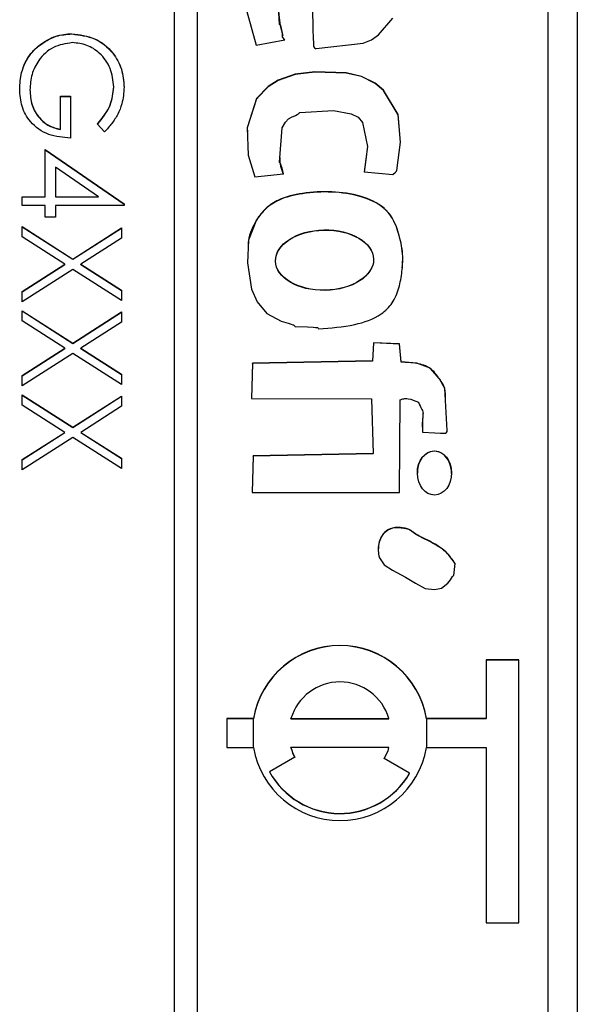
# Model space of a CAD drawing. Header units: millimetres. Extents: x 179 to 1996, y 94 to 1575.
# Tile 33 of 40: x 1774.96 to 1784.5, y 959.29 to 976.13. Entities that reach past the tile are written whole.
import ezdxf

# ---------------------------------------------------------------- set-up
doc = ezdxf.new("R2010")
doc.units = ezdxf.units.MM

msp = doc.modelspace()

# ---------------------------------------------------------------- linework, layer by layer
at = {"color": 7, "linetype": 'Continuous', "lineweight": 25}
for p, q in [((1784.504, 985.717), (1784.504, 937.536)), ((1777.604, 985.16), (1777.604, 925.217)), ((1778.004, 925.217), (1778.004, 985.16)), ((1784.004, 927.215), (1784.004, 983.162)), ((1775.855, 975.882), (1775.855, 975.887)), ((1779.008, 975.691), (1779.498, 975.784)), ((1779.46, 975.831), (1779.46, 975.826)), ((1775.282, 975.674), (1775.282, 975.678)), ((1775.135, 974.925), (1775.135, 974.929)), ((1776.573, 974.974), (1776.573, 974.978)), ((1775.658, 974.82), (1775.832, 974.82)), ((1775.658, 974.254), (1775.658, 974.82)), ((1775.658, 974.815), (1775.832, 974.815)), ((1775.832, 974.82), (1775.832, 974.101)), ((1775.658, 974.249), (1775.658, 974.254)), ((1776.414, 974.21), (1776.29, 974.341)), ((1775.396, 973.1), (1775.396, 973.905)), ((1775.396, 973.905), (1776.748, 972.978)), ((1775.396, 973.901), (1776.748, 972.974)), ((1780.894, 973.819), (1780.856, 973.518)), ((1776.309, 973.1), (1775.571, 973.606)), ((1775.571, 973.606), (1775.571, 973.1)), ((1778.983, 973.439), (1779.474, 973.488)), ((1780.856, 973.523), (1781.348, 973.482)), ((1775.004, 973.1), (1775.396, 973.1)), ((1775.004, 972.947), (1775.004, 973.1)), ((1775.004, 973.095), (1775.396, 973.095)), ((1775.396, 973.095), (1775.396, 973.1)), ((1775.571, 973.1), (1776.309, 973.1)), ((1775.571, 973.095), (1775.571, 973.1)), ((1775.571, 973.095), (1776.309, 973.095)), ((1776.309, 973.095), (1776.309, 973.1)), ((1775.396, 972.947), (1775.004, 972.947)), ((1775.396, 972.751), (1775.396, 972.947)), ((1775.571, 972.947), (1775.571, 972.751)), ((1776.748, 972.947), (1775.571, 972.947)), ((1776.748, 972.978), (1776.748, 972.947)), ((1775.571, 972.751), (1775.396, 972.751)), ((1779.012, 972.699), (1779.012, 972.704)), ((1775.004, 972.588), (1775.871, 972.033)), ((1775.004, 972.412), (1775.004, 972.588)), ((1775.004, 972.583), (1775.871, 972.029)), ((1775.871, 972.033), (1776.704, 972.566)), ((1775.871, 972.029), (1776.704, 972.562)), ((1776.704, 972.566), (1776.704, 972.39)), ((1775.734, 971.945), (1775.004, 972.412)), ((1776.704, 972.39), (1776.009, 971.945)), ((1775.871, 972.029), (1775.871, 972.033)), ((1775.004, 971.479), (1775.734, 971.945)), ((1775.004, 971.475), (1775.734, 971.941)), ((1775.871, 971.857), (1775.004, 971.303)), ((1775.734, 971.941), (1775.734, 971.945)), ((1776.704, 971.325), (1775.871, 971.857)), ((1776.009, 971.945), (1776.704, 971.501)), ((1776.009, 971.941), (1776.009, 971.945)), ((1776.009, 971.941), (1776.704, 971.496)), ((1775.004, 971.303), (1775.004, 971.479)), ((1776.704, 971.501), (1776.704, 971.325)), ((1775.004, 971.151), (1775.871, 970.596)), ((1775.004, 970.975), (1775.004, 971.151)), ((1775.004, 971.146), (1775.871, 970.592)), ((1775.871, 970.596), (1776.704, 971.129)), ((1775.871, 970.592), (1776.704, 971.125)), ((1776.704, 971.129), (1776.704, 970.953)), ((1775.734, 970.508), (1775.004, 970.975)), ((1776.704, 970.953), (1776.009, 970.508)), ((1775.004, 970.042), (1775.734, 970.508)), ((1775.004, 970.038), (1775.734, 970.504)), ((1775.734, 970.504), (1775.734, 970.508)), ((1775.871, 970.592), (1775.871, 970.596)), ((1776.009, 970.508), (1776.704, 970.064)), ((1776.009, 970.504), (1776.009, 970.508)), ((1776.009, 970.504), (1776.704, 970.059)), ((1781.016, 970.604), (1780.997, 970.292)), ((1781.016, 970.6), (1780.997, 970.287)), ((1781.463, 970.586), (1781.016, 970.604)), ((1781.016, 970.6), (1781.016, 970.604)), ((1781.463, 970.581), (1781.016, 970.6)), ((1781.488, 970.274), (1781.463, 970.586)), ((1781.463, 970.581), (1781.463, 970.586)), ((1781.488, 970.27), (1781.463, 970.581)), ((1775.871, 970.42), (1775.004, 969.866)), ((1776.704, 969.888), (1775.871, 970.42)), ((1778.944, 970.251), (1778.927, 969.649)), ((1778.944, 970.247), (1778.928, 969.649)), ((1780.997, 970.292), (1778.944, 970.251)), ((1780.997, 970.287), (1778.944, 970.247)), ((1778.944, 970.247), (1778.944, 970.251)), ((1780.997, 970.287), (1780.997, 970.292)), ((1781.488, 970.27), (1781.488, 970.274)), ((1775.004, 969.866), (1775.004, 970.042)), ((1776.704, 970.064), (1776.704, 969.888)), ((1775.004, 969.714), (1775.871, 969.159)), ((1775.004, 969.538), (1775.004, 969.714)), ((1775.004, 969.709), (1775.871, 969.155)), ((1775.871, 969.159), (1776.704, 969.692)), ((1775.871, 969.155), (1776.704, 969.688)), ((1776.704, 969.692), (1776.704, 969.516)), ((1775.734, 969.071), (1775.004, 969.538)), ((1776.704, 969.516), (1776.009, 969.071)), ((1778.927, 969.649), (1780.98, 969.645)), ((1780.98, 969.645), (1781.011, 968.709)), ((1781.463, 968.045), (1781.471, 969.627)), ((1781.86, 969.402), (1781.86, 969.407)), ((1775.871, 969.155), (1775.871, 969.159)), ((1775.004, 968.605), (1775.734, 969.071)), ((1775.004, 968.601), (1775.734, 969.067)), ((1775.734, 969.067), (1775.734, 969.071)), ((1776.009, 969.071), (1776.704, 968.627)), ((1776.009, 969.067), (1776.009, 969.071)), ((1776.009, 969.067), (1776.704, 968.622)), ((1775.871, 968.983), (1775.004, 968.429)), ((1776.704, 968.451), (1775.871, 968.983)), ((1778.958, 968.669), (1778.942, 968.045)), ((1778.958, 968.665), (1778.942, 968.045)), ((1781.011, 968.709), (1778.958, 968.669)), ((1781.011, 968.705), (1778.958, 968.665)), ((1778.958, 968.665), (1778.958, 968.669)), ((1781.011, 968.705), (1781.011, 968.709)), ((1775.004, 968.429), (1775.004, 968.605)), ((1776.704, 968.627), (1776.704, 968.451)), ((1781.766, 968.379), (1781.766, 968.373)), ((1782.352, 968.37), (1782.352, 968.375)), ((1778.942, 968.045), (1781.463, 968.045)), ((1783.504, 965.179), (1782.942, 965.179)), ((1782.942, 965.179), (1782.942, 964.18)), ((1783.504, 965.175), (1782.942, 965.175)), ((1783.504, 960.683), (1783.504, 965.179)), ((1778.504, 964.18), (1778.504, 963.68)), ((1778.963, 964.18), (1778.504, 964.18)), ((1778.963, 964.175), (1778.504, 964.175)), ((1778.963, 964.175), (1778.963, 964.18)), ((1779.603, 964.175), (1779.603, 964.18)), ((1779.603, 964.18), (1781.28, 964.18)), ((1779.603, 964.175), (1781.28, 964.175)), ((1781.28, 964.175), (1781.28, 964.18)), ((1782.942, 964.18), (1781.921, 964.18)), ((1781.921, 964.175), (1781.921, 964.18)), ((1782.942, 964.175), (1781.921, 964.175)), ((1782.942, 964.175), (1782.942, 964.18)), ((1778.504, 963.68), (1778.963, 963.68)), ((1781.28, 963.68), (1779.603, 963.68)), ((1779.603, 963.676), (1779.603, 963.68)), ((1781.28, 963.676), (1781.28, 963.68)), ((1781.921, 963.68), (1782.942, 963.68)), ((1782.942, 963.68), (1782.942, 960.683)), ((1779.67, 963.519), (1779.236, 963.269)), ((1781.632, 963.243), (1781.199, 963.493)), ((1779.236, 963.264), (1779.236, 963.269)), ((1781.632, 963.239), (1781.632, 963.243)), ((1782.942, 960.683), (1783.504, 960.683))]:
    msp.add_line(p, q, dxfattribs=at)
at = {"color": 8, "linetype": 'Continuous', "lineweight": 25}
for p, q in [((1778.963, 963.68), (1778.963, 964.175)), ((1781.921, 964.175), (1781.921, 963.68))]:
    msp.add_line(p, q, dxfattribs=at)
at = {"color": 7, "linetype": 'Continuous', "lineweight": 25, "flags": 128}
for points in [[(1779.498, 975.784), (1779.463, 975.819), (1779.46, 975.826), (1779.46, 975.833), (1779.461, 975.86), (1779.453, 975.928), (1779.442, 975.978), (1779.435, 976.005), (1779.432, 976.018), (1779.429, 976.029), (1779.424, 976.035), (1779.417, 976.04), (1779.409, 976.045), (1779.407, 976.048), (1779.406, 976.049), (1779.406, 976.05), (1779.406, 976.05), (1779.406, 976.051), (1779.406, 976.051), (1779.406, 976.051), (1779.406, 976.051), (1779.406, 976.051), (1779.382, 976.435)], [(1778.846, 976.269), (1779.008, 975.691)], [(1779.971, 976.324), (1779.98, 975.962), (1779.985, 975.802), (1779.988, 975.732), (1779.99, 975.677), (1779.994, 975.661), (1780.005, 975.647), (1780.021, 975.636), (1780.028, 975.633), (1780.032, 975.633), (1780.033, 975.633), (1780.034, 975.633), (1780.034, 975.633), (1780.034, 975.633), (1780.035, 975.633), (1780.035, 975.633), (1780.035, 975.633), (1780.035, 975.633), (1780.841, 975.723), (1780.981, 975.784), (1781.103, 975.865), (1781.345, 976.154)], [(1781.348, 973.482), (1781.391, 973.517), (1781.407, 973.534), (1781.411, 973.542), (1781.413, 973.546), (1781.414, 973.548), (1781.414, 973.549), (1781.414, 973.55), (1781.414, 973.55), (1781.414, 973.55), (1781.414, 973.55), (1781.414, 973.55), (1781.477, 974.032), (1781.437, 974.507), (1781.187, 974.921), (1781.046, 975.04), (1780.808, 975.157), (1780.549, 975.217), (1780.01, 975.234), (1779.673, 975.196), (1779.385, 975.09), (1779.215, 974.984), (1779.143, 974.915), (1779.085, 974.85), (1779.038, 974.799), (1779.025, 974.787), (1779.019, 974.782), (1779.017, 974.779), (1779.016, 974.778), (1779.016, 974.777), (1779.016, 974.777), (1779.016, 974.777), (1779.016, 974.777), (1779.016, 974.777), (1779.016, 974.777), (1779.016, 974.777), (1778.855, 974.279), (1778.87, 973.807), (1778.983, 973.439)], [(1781.454, 974.3), (1781.437, 974.502), (1781.187, 974.917), (1781.046, 975.036), (1780.808, 975.153), (1780.549, 975.213), (1780.01, 975.23), (1779.673, 975.191), (1779.385, 975.086), (1779.215, 974.98), (1779.143, 974.911), (1779.085, 974.845), (1779.038, 974.795), (1779.025, 974.783), (1779.019, 974.777), (1779.017, 974.775), (1779.016, 974.773), (1779.016, 974.773), (1779.016, 974.773), (1779.016, 974.773), (1779.016, 974.772), (1779.016, 974.772), (1779.016, 974.772), (1779.016, 974.772), (1778.855, 974.275), (1778.857, 974.206)], [(1779.474, 973.488), (1779.45, 973.588), (1779.438, 973.632), (1779.432, 973.651), (1779.427, 973.666), (1779.422, 973.672), (1779.415, 973.677), (1779.407, 973.682), (1779.405, 973.685), (1779.405, 973.687), (1779.405, 973.687), (1779.405, 973.688), (1779.405, 973.688), (1779.405, 973.688), (1779.405, 973.688), (1779.405, 973.688), (1779.405, 973.688), (1779.454, 974.279), (1779.508, 974.374), (1779.564, 974.432), (1779.613, 974.459), (1779.68, 974.49), (1779.71, 974.504), (1779.732, 974.516), (1779.743, 974.528), (1779.748, 974.535), (1779.751, 974.537), (1779.753, 974.538), (1779.754, 974.538), (1779.754, 974.538), (1779.754, 974.538), (1779.754, 974.538), (1779.754, 974.538), (1779.754, 974.538), (1779.754, 974.538), (1780.331, 974.576), (1780.635, 974.519), (1780.751, 974.457), (1780.827, 974.369), (1780.911, 973.957), (1780.856, 973.523)], [(1779.012, 972.704), (1778.877, 972.356), (1778.857, 971.97), (1778.926, 971.52), (1779.027, 971.3), (1779.192, 971.101), (1779.434, 970.974), (1779.554, 970.935), (1779.609, 970.918), (1779.633, 970.91), (1779.644, 970.907), (1779.653, 970.904), (1779.659, 970.899), (1779.664, 970.892), (1779.669, 970.885), (1779.672, 970.883), (1779.674, 970.882), (1779.674, 970.882), (1779.675, 970.882), (1779.675, 970.882), (1779.675, 970.882), (1779.675, 970.882), (1779.675, 970.882), (1779.675, 970.882), (1779.888, 970.872), (1779.981, 970.869), (1780.022, 970.866), (1780.04, 970.864), (1780.055, 970.863), (1780.061, 970.86), (1780.067, 970.854), (1780.077, 970.841)], [(1781.855, 969.074), (1782.068, 969.06), (1782.161, 969.055), (1782.202, 969.055), (1782.235, 969.055), (1782.25, 969.059), (1782.264, 969.069), (1782.275, 969.086), (1782.278, 969.093), (1782.279, 969.097), (1782.279, 969.098), (1782.279, 969.099), (1782.279, 969.099), (1782.279, 969.099), (1782.279, 969.1), (1782.279, 969.1), (1782.279, 969.1), (1782.279, 969.1), (1782.236, 969.823), (1782.148, 969.984), (1781.985, 970.168), (1781.759, 970.253), (1781.488, 970.274)], [(1781.116, 966.927), (1781.199, 966.807), (1781.339, 966.712), (1781.565, 966.597), (1781.735, 966.491), (1781.901, 966.399), (1782.058, 966.382), (1782.18, 966.407), (1782.29, 966.492), (1782.334, 966.55), (1782.353, 966.579), (1782.368, 966.604), (1782.38, 966.615), (1782.387, 966.621), (1782.389, 966.624), (1782.39, 966.625), (1782.39, 966.626), (1782.39, 966.626), (1782.39, 966.626), (1782.39, 966.626), (1782.39, 966.626), (1782.39, 966.626), (1782.39, 966.626), (1782.411, 966.827)]]:
    msp.add_lwpolyline(points, dxfattribs=at)
at = {"color": 7, "linetype": 'Continuous', "lineweight": 25}
for centre, radius, start, end in [((1781.439, 976.407), 2.053, 175.6404, 195.6236), ((1780.092, 973.767), 0.681, 179.9064, 204.5952), ((1780.442, 963.929), 1.5, 9.6397, 170.3603), ((1780.442, 963.924), 1.5, 9.6397, 170.3603), ((1780.442, 963.929), 0.875, 16.6472, 163.3528), ((1780.442, 963.932), 1.5, 189.6397, 350.3603), ((1780.44, 963.93), 0.874, 196.617, 208.104), ((1780.44, 963.926), 0.874, 196.617, 208.104), ((1780.443, 963.93), 0.874, 329.9757, 343.3829), ((1780.443, 963.926), 0.874, 329.9757, 343.3829), ((1780.442, 963.932), 1.376, 208.8228, 329.9571), ((1780.442, 963.928), 1.376, 208.8228, 329.9571)]:
    msp.add_arc(centre, radius, start, end, dxfattribs=at)
for centre, major_axis, ratio in [((1780.178, 972.017), (0.839, 0.016), 0.61379), ((1780.178, 972.013), (0.839, 0.016), 0.61379), ((1782.059, 968.376), (-0.003, 0.377), 0.77679)]:
    msp.add_ellipse(centre, major_axis=major_axis, ratio=ratio, dxfattribs=at)
msp.add_ellipse((1782.059, 968.372), major_axis=(-0.003, 0.377), ratio=0.77679, start_param=4.701596, end_param=7.843189, dxfattribs=at)
for points, knots in [([(1775.862, 975.734), (1775.749, 975.717), (1775.524, 975.682), (1775.287, 975.457), (1775.156, 975.195), (1775.142, 975.018), (1775.135, 974.929)], [0, 0, 0, 0, 0.279061, 0.558584, 0.779236, 1, 1, 1, 1]), ([(1775.282, 975.678), (1775.379, 975.745), (1775.553, 975.865), (1775.763, 975.88), (1775.855, 975.887)], [0, 0, 0, 0, 0.559317, 1, 1, 1, 1]), ([(1775.282, 975.674), (1775.379, 975.741), (1775.553, 975.861), (1775.763, 975.876), (1775.855, 975.882)], [0, 0, 0, 0, 0.559317, 1, 1, 1, 1]), ([(1775.855, 975.887), (1775.988, 975.87), (1776.255, 975.836), (1776.553, 975.592), (1776.722, 975.287), (1776.739, 975.078), (1776.748, 974.973)], [0, 0, 0, 0, 0.27959, 0.559072, 0.779411, 1, 1, 1, 1]), ([(1775.855, 975.882), (1775.988, 975.865), (1776.255, 975.832), (1776.553, 975.588), (1776.722, 975.283), (1776.739, 975.074), (1776.748, 974.969)], [0, 0, 0, 0, 0.27959, 0.559072, 0.779411, 1, 1, 1, 1]), ([(1776.573, 974.978), (1776.56, 975.086), (1776.534, 975.3), (1776.353, 975.551), (1776.115, 975.706), (1775.946, 975.725), (1775.862, 975.734)], [0, 0, 0, 0, 0.279847, 0.559555, 0.779847, 1, 1, 1, 1]), ([(1774.961, 974.942), (1774.966, 975.037), (1774.975, 975.192), (1775.052, 975.396), (1775.148, 975.553), (1775.237, 975.637), (1775.282, 975.678)], [0, 0, 0, 0, 0.339789, 0.559872, 0.779908, 1, 1, 1, 1]), ([(1774.961, 974.938), (1774.966, 975.032), (1774.975, 975.188), (1775.052, 975.392), (1775.148, 975.549), (1775.237, 975.632), (1775.282, 975.674)], [0, 0, 0, 0, 0.339789, 0.559872, 0.779908, 1, 1, 1, 1]), ([(1775.832, 974.101), (1775.704, 974.112), (1775.448, 974.132), (1775.145, 974.347), (1774.981, 974.641), (1774.967, 974.842), (1774.961, 974.942)], [0, 0, 0, 0, 0.280351, 0.559367, 0.779371, 1, 1, 1, 1]), ([(1775.135, 974.929), (1775.142, 974.842), (1775.155, 974.667), (1775.281, 974.451), (1775.456, 974.302), (1775.591, 974.27), (1775.658, 974.254)], [0, 0, 0, 0, 0.2802537, 0.5599124, 0.7799408, 1, 1, 1, 1]), ([(1775.135, 974.925), (1775.142, 974.837), (1775.155, 974.662), (1775.281, 974.447), (1775.456, 974.298), (1775.591, 974.265), (1775.658, 974.249)], [0, 0, 0, 0, 0.280254, 0.559912, 0.779941, 1, 1, 1, 1]), ([(1776.29, 974.341), (1776.376, 974.446), (1776.531, 974.633), (1776.56, 974.873), (1776.573, 974.978)], [0, 0, 0, 0, 0.55984, 1, 1, 1, 1]), ([(1776.29, 974.336), (1776.376, 974.441), (1776.531, 974.629), (1776.56, 974.868), (1776.573, 974.974)], [0, 0, 0, 0, 0.5598397, 1, 1, 1, 1]), ([(1776.748, 974.973), (1776.741, 974.876), (1776.729, 974.716), (1776.643, 974.508), (1776.542, 974.348), (1776.457, 974.256), (1776.414, 974.21)], [0, 0, 0, 0, 0.339527, 0.559586, 0.779731, 1, 1, 1, 1]), ([(1780.077, 970.841), (1780.284, 970.856), (1780.652, 970.883), (1781.1, 971.032), (1781.355, 971.277), (1781.459, 971.541), (1781.507, 971.811), (1781.528, 972.114), (1781.466, 972.422), (1781.381, 972.679), (1781.285, 972.816), (1781.236, 972.865), (1781.214, 972.886), (1781.204, 972.895), (1781.2, 972.898), (1781.198, 972.9), (1781.197, 972.901), (1781.197, 972.901), (1781.197, 972.901), (1781.086, 972.999), (1780.787, 973.133), (1780.305, 973.198), (1779.825, 973.172), (1779.432, 973.084), (1779.164, 972.91), (1779.062, 972.772), (1779.012, 972.704)], [0, 0, 0, 0, 0.113209, 0.201601, 0.250415, 0.301493, 0.3534, 0.400591, 0.46626, 0.52384, 0.546775, 0.556954, 0.561411, 0.563364, 0.564221, 0.564597, 0.564763, 0.564836, 0.564868, 0.564893, 0.645341, 0.737242, 0.829297, 0.907013, 0.953889, 1, 1, 1, 1]), ([(1781.507, 971.881), (1781.512, 971.946), (1781.528, 972.131), (1781.465, 972.418), (1781.381, 972.675), (1781.285, 972.812), (1781.236, 972.861), (1781.214, 972.881), (1781.204, 972.89), (1781.2, 972.894), (1781.198, 972.896), (1781.197, 972.897), (1781.197, 972.897), (1781.197, 972.897), (1781.086, 972.995), (1780.787, 973.128), (1780.305, 973.194), (1779.825, 973.168), (1779.432, 973.079), (1779.164, 972.906), (1779.062, 972.768), (1779.012, 972.699)], [0, 0, 0, 0, 0.05586, 0.159296, 0.249991, 0.286117, 0.30215, 0.309171, 0.312246, 0.313596, 0.314189, 0.31445, 0.314564, 0.314615, 0.314655, 0.441369, 0.586124, 0.731123, 0.853535, 0.927369, 1, 1, 1, 1]), ([(1779.012, 972.699), (1778.952, 972.587), (1778.874, 972.439), (1778.871, 972.274), (1778.871, 972.236)], [0, 0, 0, 0, 0.763464, 1, 1, 1, 1]), ([(1782.246, 969.642), (1782.249, 969.702), (1782.254, 969.826), (1782.137, 969.998), (1782.002, 970.183), (1781.748, 970.262), (1781.578, 970.267), (1781.488, 970.27)], [0, 0, 0, 0, 0.158159, 0.3221, 0.541495, 0.757289, 1, 1, 1, 1]), ([(1781.471, 969.627), (1781.492, 969.635), (1781.535, 969.65), (1781.646, 969.649), (1781.726, 969.612), (1781.784, 969.586)], [0, 0, 0, 0, 0.199081, 0.426805, 1, 1, 1, 1]), ([(1781.784, 969.586), (1781.802, 969.545), (1781.827, 969.49), (1781.87, 969.41), (1781.845, 969.274), (1781.851, 969.159), (1781.855, 969.074)], [0, 0, 0, 0, 0.254867, 0.341367, 0.507922, 1, 1, 1, 1]), ([(1781.859, 969.402), (1781.859, 969.378), (1781.857, 969.292), (1781.856, 969.206), (1781.856, 969.144)], [0, 0, 0, 0, 0.282015, 1, 1, 1, 1]), ([(1782.411, 966.827), (1782.366, 966.895), (1782.277, 967.029), (1782.079, 967.155), (1781.9, 967.252), (1781.753, 967.314), (1781.664, 967.395), (1781.585, 967.428), (1781.512, 967.437), (1781.449, 967.446), (1781.349, 967.445), (1781.23, 967.398), (1781.143, 967.286), (1781.103, 967.17), (1781.09, 967.047), (1781.107, 966.967), (1781.116, 966.927)], [0, 0, 0, 0, 0.127527, 0.252262, 0.364104, 0.452112, 0.502009, 0.551538, 0.585124, 0.618565, 0.651733, 0.743689, 0.806528, 0.870984, 0.93641, 1, 1, 1, 1]), ([(1782.411, 966.823), (1782.366, 966.891), (1782.277, 967.025), (1782.079, 967.151), (1781.9, 967.248), (1781.753, 967.31), (1781.664, 967.39), (1781.585, 967.423), (1781.512, 967.433), (1781.449, 967.441), (1781.349, 967.441), (1781.23, 967.394), (1781.144, 967.282), (1781.103, 967.171), (1781.1, 967.095), (1781.098, 967.06)], [0, 0, 0, 0, 0.137573, 0.272135, 0.392787, 0.487728, 0.541556, 0.594987, 0.631219, 0.667295, 0.703075, 0.802275, 0.870064, 0.939598, 1, 1, 1, 1])]:
    msp.add_open_spline(points, degree=3, knots=knots, dxfattribs=at)

doc.saveas('drawing.dxf')
